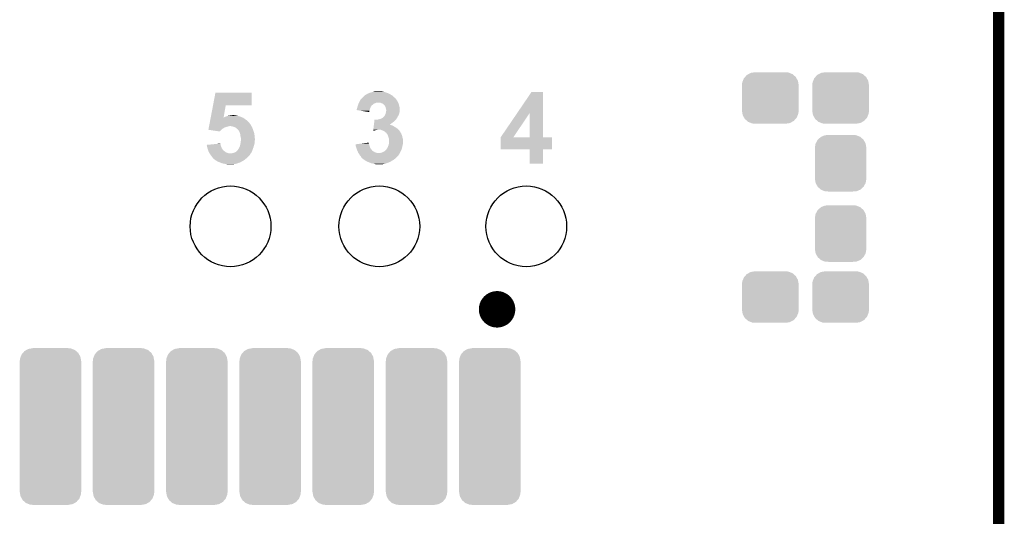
# Model space of a CAD drawing. Extents: x -1.3 to 24.2, y -3.9 to 53.4.
# Tile 25 of 28: x 10.8 to 24.2, y 39.9 to 46.6. Entities that reach past the tile are written whole.
import ezdxf

# ---------------------------------------------------------------- set-up
doc = ezdxf.new("R2010")
doc.units = 0
doc.layers.get('0').update_dxf_attribs({"linetype": 'CONTINUOUS'})
for name, color, linetype in [('RAK11720_CLICK_V100_GKO', 14, 'CONTINUOUS'), ('RAK11720_CLICK_V100_GTO', 12, 'CONTINUOUS'), ('RAK11720_CLICK_V100_GTS', 13, 'CONTINUOUS')]:
    doc.layers.add(name, color=color, linetype=linetype)

# ---------------------------------------------------------------- blocks, each defined once
blk = doc.blocks.new('ROUND_78')
blk.add_circle((0, 0), 0.551)
blk = doc.blocks.new('CUSTOM_79')
for points in [[(-0.360486, 0.26887), (-0.34504, 0.286174), (0.357822, 0.26887), (0.348152, 0.286174)], [(-0.34504, 0.286174), (-0.320744, 0.31339), (0.348152, 0.286174), (0.317222, 0.31339)], [(-0.320744, 0.31339), (-0.298526, 0.325596), (0.317222, 0.31339), (0.30335, 0.325596)], [(-0.298526, 0.325596), (-0.268438, 0.342124), (0.30335, 0.325596), (0.2622, 0.342124)], [(-0.268438, 0.342124), (-0.233628, 0.347838), (0.2622, 0.342124), (0.247972, 0.347838)], [(-0.233628, 0.347838), (-0.20955, 0.35179), (0.247972, 0.347838), (0.20955, 0.35179)], [(-0.38735, 0.17526), (-0.383124, 0.213652), (0.38735, 0.17526), (0.380766, 0.213652)], [(-0.38608, 0.154124), (-0.38735, 0.17526), (0.38608, 0.154124), (0.38735, 0.17526)], [(-0.38608, -0.154124), (-0.38608, 0.154124), (0.38608, -0.154124), (0.38608, 0.154124)], [(-0.383124, 0.213652), (-0.37475, 0.234078), (0.380766, 0.213652), (0.377262, 0.234078)], [(-0.37475, 0.234078), (-0.360486, 0.26887), (0.377262, 0.234078), (0.357822, 0.26887)], [(-0.38735, -0.17526), (-0.38608, -0.154124), (0.38735, -0.17526), (0.38608, -0.154124)], [(-0.380764, -0.213652), (-0.38735, -0.17526), (0.383124, -0.213652), (0.38735, -0.17526)], [(-0.377262, -0.234078), (-0.380764, -0.213652), (0.374748, -0.234078), (0.383124, -0.213652)], [(-0.35782, -0.26887), (-0.377262, -0.234078), (0.360486, -0.26887), (0.374748, -0.234078)], [(-0.348152, -0.286174), (-0.35782, -0.26887), (0.345038, -0.286174), (0.360486, -0.26887)], [(-0.31722, -0.31339), (-0.348152, -0.286174), (0.320744, -0.31339), (0.345038, -0.286174)], [(-0.30335, -0.325596), (-0.31722, -0.31339), (0.298524, -0.325596), (0.320744, -0.31339)], [(-0.262198, -0.342124), (-0.30335, -0.325596), (0.268438, -0.342124), (0.298524, -0.325596)], [(-0.247972, -0.347838), (-0.262198, -0.342124), (0.233626, -0.347838), (0.268438, -0.342124)], [(-0.20955, -0.35179), (-0.247972, -0.347838), (0.20955, -0.35179), (0.233626, -0.347838)]]:
    blk.add_solid(points)
blk = doc.blocks.new('CUSTOM_83')
for points in [[(-0.415608, 0.928962), (-0.405936, 0.953878), (0.413076, 0.928962), (0.408612, 0.953878)], [(-0.405936, 0.953878), (-0.394088, 0.984392), (0.408612, 0.953878), (0.391218, 0.984392)], [(-0.394088, 0.984392), (-0.375872, 1.005534), (0.391218, 0.984392), (0.379164, 1.005534)], [(-0.375872, 1.005534), (-0.355274, 1.029436), (0.379164, 1.005534), (0.351456, 1.029436)], [(-0.355274, 1.029436), (-0.329106, 1.044372), (0.351456, 1.029436), (0.33414, 1.044372)], [(-0.329106, 1.044372), (-0.303632, 1.05891), (0.33414, 1.044372), (0.296752, 1.05891)], [(-0.303632, 1.05891), (-0.264608, 1.06592), (0.296752, 1.05891), (0.278722, 1.06592)], [(-0.264608, 1.06592), (-0.24511, 1.069422), (0.278722, 1.06592), (0.24511, 1.069422)], [(-0.24511, 1.069422), (-0.24511, 1.07061), (0.24511, 1.069422), (0.24511, 1.07061)], [(-0.42037, -0.89535), (-0.42037, 0.89535), (0.42037, -0.89535), (0.42037, 0.89535)], [(-0.419096, 0.89535), (-0.415608, 0.928962), (0.419096, 0.89535), (0.413076, 0.928962)], [(-0.413074, -0.928962), (-0.419096, -0.89535), (0.415608, -0.928962), (0.419096, -0.89535)], [(-0.408612, -0.953878), (-0.413074, -0.928962), (0.405934, -0.953878), (0.415608, -0.928962)], [(-0.391216, -0.984392), (-0.408612, -0.953878), (0.394088, -0.984392), (0.405934, -0.953878)], [(-0.379164, -1.005534), (-0.391216, -0.984392), (0.37587, -1.005534), (0.394088, -0.984392)], [(-0.351454, -1.029436), (-0.379164, -1.005534), (0.355274, -1.029436), (0.37587, -1.005534)], [(-0.33414, -1.044372), (-0.351454, -1.029436), (0.329104, -1.044372), (0.355274, -1.029436)], [(-0.29675, -1.05891), (-0.33414, -1.044372), (0.303632, -1.05891), (0.329104, -1.044372)], [(-0.278722, -1.06592), (-0.29675, -1.05891), (0.264606, -1.06592), (0.303632, -1.05891)], [(-0.24511, -1.069422), (-0.278722, -1.06592), (0.24511, -1.069422), (0.264606, -1.06592)], [(-0.24511, -1.07061), (-0.24511, -1.069422), (0.24511, -1.07061), (0.24511, -1.069422)]]:
    blk.add_solid(points)
blk = doc.blocks.new('CUSTOM_86')
for points in [[(-0.342144, 0.268372), (-0.341452, 0.269636), (0.34192, 0.268372), (0.341702, 0.269636)], [(-0.341452, 0.269636), (-0.313432, 0.320688), (0.341702, 0.269636), (0.313176, 0.320688)], [(-0.313432, 0.320688), (-0.312264, 0.321732), (0.313176, 0.320688), (0.312592, 0.321732)], [(-0.312264, 0.321732), (-0.26893, 0.360448), (0.312592, 0.321732), (0.268592, 0.360448)], [(-0.26893, 0.360448), (-0.267216, 0.361152), (0.268592, 0.360448), (0.26779, 0.361152)], [(-0.267216, 0.361152), (-0.213724, 0.383108), (0.26779, 0.361152), (0.21312, 0.383108)], [(-0.213724, 0.383108), (-0.20803, 0.383392), (0.21312, 0.383108), (0.212412, 0.383392)], [(-0.20803, 0.383392), (-0.154122, 0.38608), (0.212412, 0.383392), (0.154132, 0.38608)], [(-0.35179, 0.21082), (-0.342144, 0.268372), (0.35179, 0.21082), (0.34192, 0.268372)], [(-0.35179, 0.20955), (-0.35179, 0.21082), (0.35179, 0.20955), (0.35179, 0.21082)], [(-0.35179, -0.20955), (-0.35179, 0.20955), (0.35179, -0.20955), (0.35179, 0.20955)], [(-0.35179, -0.21082), (-0.35179, -0.20955), (0.35179, -0.21082), (0.35179, -0.20955)], [(-0.34192, -0.268358), (-0.35179, -0.21082), (0.342148, -0.268358), (0.35179, -0.21082)], [(-0.341702, -0.269636), (-0.34192, -0.268358), (0.341446, -0.269636), (0.342148, -0.268358)], [(-0.313184, -0.320676), (-0.341702, -0.269636), (0.31344, -0.320676), (0.341446, -0.269636)], [(-0.312594, -0.321732), (-0.313184, -0.320676), (0.312258, -0.321732), (0.31344, -0.320676)], [(-0.268602, -0.36044), (-0.312594, -0.321732), (0.26894, -0.36044), (0.312258, -0.321732)], [(-0.267792, -0.361154), (-0.268602, -0.36044), (0.2672, -0.361154), (0.26894, -0.36044)], [(-0.213136, -0.383104), (-0.267792, -0.361154), (0.213734, -0.383104), (0.2672, -0.361154)], [(-0.212414, -0.383394), (-0.213136, -0.383104), (0.207926, -0.383394), (0.213734, -0.383104)], [(-0.154122, -0.38608), (-0.212414, -0.383394), (0.154132, -0.38608), (0.207926, -0.383394)]]:
    blk.add_solid(points)

msp = doc.modelspace()

# ---------------------------------------------------------------- linework, layer by layer
at = {"layer": 'RAK11720_CLICK_V100_GKO', "const_width": 0.1524}
msp.add_lwpolyline([(24.13, -1.27), (24.13, 51.054)], dxfattribs=at)
at = {"layer": 'RAK11720_CLICK_V100_GTO', "const_width": 0.24892}
msp.add_lwpolyline([(17.15516, 42.68216, 1), (17.40408, 42.68216, 1)], format="xyb", close=True, dxfattribs=at)
at = {"layer": 'RAK11720_CLICK_V100_GTO'}
for points in [[(13.400772, 45.466), (13.434072, 45.641238), (13.929338, 45.466), (13.92936, 45.641238)], [(13.434072, 45.641238), (13.434078, 45.64126), (13.92936, 45.641238), (13.434078, 45.64126)], [(15.43812, 45.57014), (15.453362, 45.585382), (15.882626, 45.57014), (15.86738, 45.585382)], [(15.453362, 45.585382), (15.4559, 45.58792), (15.86738, 45.585382), (15.86442, 45.58792)], [(15.4559, 45.58792), (15.470718, 45.60062), (15.86442, 45.58792), (15.8496, 45.60062)], [(15.470718, 45.60062), (15.473682, 45.60316), (15.8496, 45.60062), (15.845156, 45.60316)], [(15.473682, 45.60316), (15.494, 45.615858), (15.845156, 45.60316), (15.822934, 45.615858)], [(15.494, 45.615858), (15.503148, 45.62094), (15.822934, 45.615858), (15.814038, 45.62094)], [(15.503148, 45.62094), (15.516866, 45.62856), (15.814038, 45.62094), (15.7988, 45.62856)], [(15.516866, 45.62856), (15.5194, 45.628582), (15.7988, 45.62856), (15.798756, 45.628582)], [(15.5194, 45.628582), (15.519414, 45.6311), (15.798756, 45.628582), (15.79372, 45.6311)], [(15.519414, 45.6311), (15.519416, 45.631104), (15.79372, 45.6311), (15.793712, 45.631104)], [(15.519416, 45.631104), (15.54226, 45.63872), (15.793712, 45.631104), (15.775942, 45.63872)], [(15.54226, 45.63872), (15.56004, 45.6438), (15.775942, 45.63872), (15.758162, 45.6438)], [(15.56004, 45.6438), (15.580358, 45.64888), (15.758162, 45.6438), (15.74038, 45.64888)], [(15.580358, 45.64888), (15.597286, 45.653958), (15.74038, 45.64888), (15.725142, 45.653958)], [(15.597286, 45.653958), (15.605762, 45.6565), (15.725142, 45.653958), (15.709902, 45.6565)], [(15.605762, 45.6565), (15.631158, 45.65904), (15.697202, 45.6565), (15.684498, 45.65904)], [(17.555944, 45.36434), (17.749514, 45.648858), (17.907012, 45.36434), (17.907, 45.648858)], [(17.749514, 45.648858), (17.74953, 45.64888), (17.907, 45.648858), (17.74953, 45.64888)], [(13.369398, 45.300904), (13.400768, 45.465982), (13.545846, 45.300904), (13.573756, 45.465982)], [(13.400768, 45.465982), (13.400772, 45.466), (13.573756, 45.465982), (13.929338, 45.466)], [(15.372714, 45.44568), (15.37462, 45.453298), (15.55496, 45.44568), (15.560672, 45.453298)], [(15.37462, 45.453298), (15.375466, 45.45584), (15.560672, 45.453298), (15.562578, 45.45584)], [(15.375466, 45.45584), (15.37885, 45.465994), (15.562578, 45.45584), (15.567658, 45.465994)], [(15.37885, 45.465994), (15.379698, 45.468538), (15.567658, 45.465994), (15.572736, 45.468538)], [(15.379698, 45.468538), (15.380546, 45.47108), (15.572736, 45.468538), (15.57528, 45.47108)], [(15.380546, 45.47108), (15.38224, 45.47616), (15.57528, 45.47108), (15.58163, 45.47616)], [(15.38224, 45.47616), (15.388334, 45.491398), (15.58163, 45.47616), (15.600678, 45.491398)], [(15.388334, 45.491398), (15.390368, 45.49648), (15.600678, 45.491398), (15.615922, 45.49648)], [(15.390368, 45.49648), (15.392398, 45.501558), (15.615922, 45.49648), (15.628618, 45.501558)], [(15.392398, 45.501558), (15.3924, 45.50156), (15.628618, 45.501558), (15.628624, 45.50156)], [(15.3924, 45.50156), (15.39367, 45.5041), (15.628624, 45.50156), (15.638778, 45.5041)], [(15.39367, 45.5041), (15.40256, 45.52188), (15.929468, 45.5041), (15.91959, 45.52188)], [(15.40256, 45.52188), (15.40397, 45.52442), (15.91959, 45.52188), (15.918178, 45.52442)], [(15.40397, 45.52442), (15.41526, 45.544738), (15.918178, 45.52442), (15.90548, 45.544738)], [(15.41526, 45.544738), (15.415262, 45.54474), (15.90548, 45.544738), (15.90548, 45.54474)], [(15.415262, 45.54474), (15.42288, 45.552362), (15.90548, 45.54474), (15.899382, 45.552362)], [(15.42288, 45.552362), (15.42669, 45.55744), (15.899382, 45.552362), (15.89532, 45.55744)], [(15.42669, 45.55744), (15.430502, 45.56252), (15.89532, 45.55744), (15.891932, 45.56252)], [(15.430502, 45.56252), (15.433036, 45.565056), (15.891932, 45.56252), (15.89024, 45.565056)], [(15.433036, 45.565056), (15.435574, 45.567594), (15.89024, 45.565056), (15.885174, 45.567594)], [(15.435574, 45.567594), (15.438098, 45.570118), (15.885174, 45.567594), (15.88516, 45.570118)], [(15.438098, 45.570118), (15.43812, 45.57014), (15.88516, 45.570118), (15.882626, 45.57014)], [(15.689578, 45.50156), (15.674338, 45.5041), (15.93088, 45.50156), (15.929468, 45.5041)], [(15.689582, 45.501558), (15.689578, 45.50156), (15.93088, 45.501558), (15.93088, 45.50156)], [(15.702278, 45.49394), (15.689582, 45.501558), (15.93342, 45.49394), (15.93088, 45.501558)], [(15.714978, 45.491402), (15.702278, 45.49394), (15.934266, 45.491402), (15.93342, 45.49394)], [(15.725138, 45.48378), (15.714978, 45.491402), (15.936806, 45.48378), (15.934266, 45.491402)], [(15.732754, 45.476166), (15.725138, 45.48378), (15.939344, 45.476166), (15.936806, 45.48378)], [(15.735292, 45.47616), (15.732754, 45.476166), (15.939346, 45.47616), (15.939344, 45.476166)], [(15.73936, 45.47108), (15.735292, 45.47616), (15.941038, 45.47108), (15.939346, 45.47616)], [(15.74546, 45.46346), (15.73936, 45.47108), (15.942944, 45.46346), (15.941038, 45.47108)], [(15.75308, 45.450762), (15.74546, 45.46346), (15.94612, 45.450762), (15.942944, 45.46346)], [(15.757144, 45.4406), (15.75308, 45.450762), (15.94866, 45.4406), (15.94612, 45.450762)], [(13.568678, 45.31106), (13.58392, 45.31614), (13.779502, 45.31106), (13.762992, 45.31614)], [(13.58392, 45.31614), (13.597468, 45.32122), (13.762992, 45.31614), (13.74648, 45.32122)], [(13.597468, 45.32122), (13.604242, 45.32376), (13.74648, 45.32122), (13.738858, 45.32376)], [(13.604242, 45.32376), (13.624542, 45.326298), (13.738858, 45.32376), (13.73124, 45.326298)], [(13.624542, 45.326298), (13.624558, 45.3263), (13.73124, 45.326298), (13.731232, 45.3263)], [(13.624558, 45.3263), (13.637258, 45.32884), (13.731232, 45.3263), (13.718542, 45.32884)], [(13.637258, 45.32884), (13.64996, 45.33138), (13.705842, 45.32884), (13.695682, 45.33138)], [(13.64996, 45.33138), (13.672822, 45.33392), (13.695682, 45.33138), (13.685522, 45.33392)], [(15.36192, 45.40252), (15.361922, 45.410122), (15.53909, 45.40252), (15.54099, 45.410122)], [(15.409128, 45.394878), (15.36192, 45.40252), (15.53718, 45.394878), (15.53909, 45.40252)], [(15.361922, 45.410122), (15.363612, 45.415198), (15.54099, 45.410122), (15.54226, 45.415198)], [(15.363612, 45.415198), (15.369538, 45.43298), (15.54226, 45.415198), (15.54988, 45.43298)], [(15.369538, 45.43298), (15.372714, 45.44568), (15.54988, 45.43298), (15.55496, 45.44568)], [(15.534616, 45.374564), (15.409128, 45.394878), (15.534616, 45.374564), (15.53718, 45.394878)], [(15.730222, 45.311062), (15.737844, 45.316144), (15.922534, 45.311062), (15.924712, 45.316144)], [(15.737844, 45.316144), (15.739364, 45.31868), (15.924712, 45.316144), (15.9258, 45.31868)], [(15.739364, 45.31868), (15.748506, 45.333916), (15.9258, 45.31868), (15.935958, 45.333916)], [(15.748506, 45.333916), (15.75308, 45.34154), (15.935958, 45.333916), (15.938498, 45.34154)], [(15.75308, 45.34154), (15.75816, 45.35678), (15.938498, 45.34154), (15.943578, 45.35678)], [(15.758158, 45.438062), (15.757144, 45.4406), (15.949084, 45.438062), (15.94866, 45.4406)], [(15.7607, 45.425358), (15.758158, 45.438062), (15.9512, 45.425358), (15.949084, 45.438062)], [(15.75816, 45.35678), (15.760336, 45.3644), (15.943578, 45.35678), (15.946118, 45.3644)], [(15.760336, 45.3644), (15.76324, 45.374562), (15.946118, 45.3644), (15.948152, 45.374562)], [(15.76324, 45.412662), (15.7607, 45.425358), (15.951198, 45.412662), (15.9512, 45.425358)], [(15.765778, 45.405042), (15.76324, 45.412662), (15.951198, 45.405042), (15.951198, 45.412662)], [(15.76324, 45.374562), (15.763556, 45.377098), (15.948152, 45.374562), (15.94866, 45.377098)], [(15.763556, 45.377098), (15.764826, 45.387256), (15.94866, 45.377098), (15.94866, 45.387256)], [(15.764826, 45.387256), (15.765778, 45.394878), (15.94866, 45.387256), (15.951198, 45.394878)], [(15.76578, 45.394882), (15.765778, 45.405042), (15.951198, 45.394882), (15.951198, 45.405042)], [(15.765778, 45.394878), (15.76578, 45.394882), (15.951198, 45.394878), (15.951198, 45.394882)], [(17.327904, 45.029156), (17.555944, 45.36434), (17.500624, 45.029156), (17.726624, 45.36434)], [(17.726638, 45.02912), (17.726624, 45.36434), (17.907022, 45.02912), (17.907012, 45.36434)], [(13.345262, 45.1739), (13.346228, 45.17898), (13.586462, 45.1739), (13.60678, 45.17898)], [(13.346228, 45.17898), (13.34671, 45.18152), (13.60678, 45.17898), (13.619478, 45.18152)], [(13.34671, 45.18152), (13.347192, 45.184058), (13.619478, 45.18152), (13.624556, 45.184058)], [(13.347192, 45.18406), (13.34864, 45.191678), (13.92428, 45.18406), (13.919202, 45.191678)], [(13.347192, 45.184058), (13.347192, 45.18406), (13.624556, 45.184058), (13.634718, 45.18406)], [(13.34864, 45.191678), (13.351054, 45.204376), (13.919202, 45.191678), (13.91412, 45.204376)], [(13.351054, 45.204376), (13.352984, 45.21454), (13.91412, 45.204376), (13.903962, 45.21454)], [(13.352984, 45.21454), (13.354916, 45.224698), (13.903962, 45.21454), (13.89888, 45.224698)], [(13.354916, 45.224698), (13.356364, 45.23232), (13.89888, 45.224698), (13.8938, 45.23232)], [(13.356364, 45.23232), (13.36119, 45.257718), (13.8938, 45.23232), (13.868402, 45.257718)], [(13.36119, 45.257718), (13.36843, 45.295818), (13.868402, 45.257718), (13.815062, 45.295818)], [(13.36843, 45.295818), (13.369396, 45.3009), (13.815062, 45.295818), (13.803206, 45.3009)], [(13.369396, 45.3009), (13.369398, 45.300904), (13.545846, 45.3009), (13.548366, 45.300904)], [(13.545846, 45.3009), (13.545846, 45.300904), (13.803206, 45.3009), (13.803198, 45.300904)], [(13.548366, 45.300904), (13.55598, 45.30598), (13.803198, 45.300904), (13.791354, 45.30598)], [(13.55598, 45.30598), (13.568678, 45.31106), (13.791354, 45.30598), (13.779502, 45.31106)], [(13.657578, 45.18152), (13.634718, 45.18406), (13.925974, 45.18152), (13.92428, 45.18406)], [(13.677898, 45.17644), (13.657578, 45.18152), (13.92936, 45.17644), (13.925974, 45.18152)], [(15.594314, 45.173902), (15.595822, 45.186598), (15.88008, 45.173902), (15.85976, 45.186598)], [(15.595822, 45.186598), (15.596728, 45.19422), (15.85976, 45.186598), (15.841982, 45.19422)], [(15.596728, 45.19422), (15.59733, 45.199298), (15.841982, 45.19422), (15.824202, 45.199298)], [(15.59733, 45.199298), (15.597632, 45.201838), (15.824202, 45.199298), (15.819124, 45.201838)], [(15.597632, 45.20184), (15.599744, 45.21962), (15.81157, 45.20184), (15.8369, 45.21962)], [(15.597632, 45.201838), (15.597632, 45.20184), (15.819124, 45.201838), (15.81157, 45.20184)], [(15.599744, 45.21962), (15.601554, 45.23486), (15.8369, 45.21962), (15.857222, 45.23486)], [(15.601554, 45.23486), (15.603366, 45.2501), (15.857222, 45.23486), (15.875, 45.2501)], [(15.603366, 45.2501), (15.605478, 45.26788), (15.875, 45.2501), (15.892782, 45.26788)], [(15.605478, 45.26788), (15.60578, 45.27042), (15.892782, 45.26788), (15.894958, 45.27042)], [(15.618462, 45.27042), (15.633702, 45.27296), (15.894958, 45.27042), (15.897136, 45.27296)], [(15.651484, 45.27296), (15.66926, 45.27804), (15.897136, 45.27296), (15.90149, 45.27804)], [(15.66926, 45.27804), (15.689582, 45.283122), (15.90149, 45.27804), (15.905846, 45.283122)], [(15.689582, 45.283122), (15.695498, 45.285658), (15.905846, 45.283122), (15.90802, 45.285658)], [(15.695498, 45.285658), (15.707362, 45.290742), (15.90802, 45.285658), (15.911408, 45.290742)], [(15.707362, 45.290742), (15.72158, 45.300898), (15.911408, 45.290742), (15.918178, 45.300898)], [(15.72158, 45.300898), (15.725142, 45.303442), (15.918178, 45.300898), (15.919268, 45.303442)], [(15.725142, 45.303442), (15.730222, 45.311062), (15.919268, 45.303442), (15.922534, 45.311062)], [(13.337544, 45.133282), (13.338022, 45.1358), (13.51282, 45.133282), (13.51534, 45.1358)], [(13.489932, 45.110402), (13.337544, 45.133282), (13.489932, 45.110402), (13.51282, 45.133282)], [(13.338022, 45.1358), (13.339952, 45.14596), (13.51534, 45.1358), (13.52804, 45.14596)], [(13.339952, 45.14596), (13.3414, 45.15358), (13.52804, 45.14596), (13.54074, 45.15358)], [(13.3414, 45.15358), (13.343814, 45.16628), (13.54074, 45.15358), (13.563598, 45.16628)], [(13.343814, 45.16628), (13.345262, 45.1739), (13.563598, 45.16628), (13.586462, 45.1739)], [(13.677904, 45.176438), (13.677898, 45.17644), (13.92936, 45.176438), (13.92936, 45.17644)], [(13.69568, 45.16882), (13.677904, 45.176438), (13.93317, 45.16882), (13.92936, 45.176438)], [(13.710918, 45.161202), (13.69568, 45.16882), (13.93698, 45.161202), (13.93317, 45.16882)], [(13.710922, 45.1612), (13.710918, 45.161202), (13.93698, 45.1612), (13.93698, 45.161202)], [(13.72362, 45.15104), (13.710922, 45.1612), (13.941336, 45.15104), (13.93698, 45.1612)], [(13.733778, 45.14342), (13.72362, 45.15104), (13.9446, 45.14342), (13.941336, 45.15104)], [(13.738854, 45.138346), (13.733778, 45.14342), (13.946504, 45.138346), (13.9446, 45.14342)], [(13.73886, 45.135806), (13.738854, 45.138346), (13.947456, 45.135806), (13.946504, 45.138346)], [(13.749746, 45.123102), (13.73886, 45.135806), (13.952218, 45.123102), (13.947456, 45.135806)], [(13.7541, 45.11802), (13.749746, 45.123102), (13.953672, 45.11802), (13.952218, 45.123102)], [(13.76045, 45.10532), (13.7541, 45.11802), (13.9573, 45.10532), (13.953672, 45.11802)], [(13.76426, 45.0977), (13.76045, 45.10532), (13.95984, 45.0977), (13.9573, 45.10532)], [(13.76934, 45.082458), (13.76426, 45.0977), (13.96492, 45.082458), (13.95984, 45.0977)], [(13.771878, 45.074842), (13.76934, 45.082458), (13.965682, 45.074842), (13.96492, 45.082458)], [(13.77442, 45.051982), (13.771878, 45.074842), (13.967968, 45.051982), (13.965682, 45.074842)], [(13.7795, 45.03166), (13.77442, 45.051982), (13.970002, 45.03166), (13.967968, 45.051982)], [(15.587982, 45.120588), (15.605758, 45.1231), (15.587982, 45.120588), (15.58828, 45.1231)], [(15.58828, 45.1231), (15.588882, 45.128178), (15.605758, 45.1231), (15.620998, 45.128178)], [(15.588882, 45.128178), (15.589184, 45.13072), (15.620998, 45.128178), (15.63624, 45.13072)], [(15.589184, 45.13072), (15.589486, 45.13326), (15.63624, 45.13072), (15.648938, 45.13326)], [(15.589486, 45.13326), (15.590694, 45.14342), (15.934832, 45.13326), (15.9258, 45.14342)], [(15.590694, 45.14342), (15.592806, 45.1612), (15.9258, 45.14342), (15.902938, 45.1612)], [(15.592806, 45.1612), (15.594314, 45.173902), (15.902938, 45.1612), (15.88008, 45.173902)], [(15.709902, 45.12564), (15.692116, 45.13326), (15.941606, 45.12564), (15.934832, 45.13326)], [(15.725138, 45.12056), (15.709902, 45.12564), (15.94612, 45.12056), (15.941606, 45.12564)], [(15.730218, 45.11802), (15.725138, 45.12056), (15.94866, 45.11802), (15.94612, 45.12056)], [(15.740378, 45.11294), (15.730218, 45.11802), (15.952048, 45.11294), (15.94866, 45.11802)], [(15.743762, 45.110402), (15.740378, 45.11294), (15.95374, 45.110402), (15.952048, 45.11294)], [(15.750538, 45.10532), (15.743762, 45.110402), (15.95679, 45.10532), (15.95374, 45.110402)], [(15.75816, 45.0977), (15.750538, 45.10532), (15.96136, 45.0977), (15.95679, 45.10532)], [(15.763234, 45.092626), (15.75816, 45.0977), (15.96426, 45.092626), (15.96136, 45.0977)], [(15.76577, 45.09262), (15.763234, 45.092626), (15.964264, 45.09262), (15.96426, 45.092626)], [(15.774852, 45.079918), (15.76577, 45.09262), (15.97152, 45.079918), (15.964264, 45.09262)], [(15.77848, 45.074842), (15.774852, 45.079918), (15.973776, 45.074842), (15.97152, 45.079918)], [(15.78864, 45.057062), (15.77848, 45.074842), (15.98168, 45.057062), (15.973776, 45.074842)], [(15.788642, 45.057058), (15.78864, 45.057062), (15.98168, 45.057058), (15.98168, 45.057062)], [(15.793722, 45.039278), (15.788642, 45.057058), (15.985238, 45.039278), (15.98168, 45.057058)], [(13.314702, 44.92752), (13.422218, 44.937678), (13.504674, 44.92752), (13.50264, 44.937678)], [(13.315266, 44.92498), (13.314702, 44.92752), (13.505182, 44.92498), (13.504674, 44.92752)], [(13.322024, 44.894502), (13.315266, 44.92498), (13.51534, 44.894502), (13.505182, 44.92498)], [(13.422218, 44.937678), (13.50264, 44.945276), (13.50264, 44.937678), (13.50264, 44.945276)], [(13.763624, 44.89958), (13.76934, 44.914822), (13.95476, 44.89958), (13.95945, 44.914822)], [(13.76934, 44.914822), (13.77329, 44.932598), (13.95945, 44.914822), (13.96492, 44.932598)], [(13.77329, 44.932598), (13.77442, 44.93768), (13.96492, 44.932598), (13.965766, 44.93768)], [(13.77442, 44.93768), (13.776112, 44.947838), (13.965766, 44.93768), (13.96746, 44.947838)], [(13.776112, 44.947838), (13.778652, 44.963078), (13.96746, 44.947838), (13.96746, 44.963078)], [(13.778652, 44.963078), (13.7795, 44.968158), (13.96746, 44.963078), (13.968476, 44.968158)], [(13.78204, 45.016422), (13.7795, 45.03166), (13.971524, 45.016422), (13.970002, 45.03166)], [(13.7795, 44.968158), (13.780086, 44.975778), (13.968476, 44.968158), (13.97, 44.975778)], [(13.780086, 44.975778), (13.780866, 44.985936), (13.97, 44.975778), (13.97, 44.985936)], [(13.780866, 44.985936), (13.781452, 44.993558), (13.97, 44.985936), (13.972538, 44.993558)], [(13.781452, 44.993558), (13.78204, 45.001178), (13.972538, 44.993558), (13.972538, 45.001178)], [(13.78204, 45.006262), (13.78204, 45.016422), (13.97254, 45.006262), (13.971524, 45.016422)], [(13.78204, 45.001178), (13.78204, 45.006262), (13.972538, 45.001178), (13.97254, 45.006262)], [(15.3467, 44.93514), (15.426926, 44.9453), (15.531594, 44.93514), (15.52956, 44.9453)], [(15.346982, 44.9326), (15.3467, 44.93514), (15.532102, 44.9326), (15.531594, 44.93514)], [(15.34922, 44.912282), (15.346982, 44.9326), (15.538874, 44.912282), (15.532102, 44.9326)], [(15.353032, 44.90212), (15.34922, 44.912282), (15.54226, 44.90212), (15.538874, 44.912282)], [(15.426926, 44.9453), (15.507136, 44.955458), (15.52956, 44.9453), (15.52702, 44.955458)], [(15.507136, 44.955458), (15.52702, 44.957976), (15.52702, 44.955458), (15.52702, 44.957976)], [(15.79118, 44.9072), (15.797846, 44.924978), (15.986336, 44.9072), (15.9893, 44.924978)], [(15.796578, 45.03166), (15.793722, 45.039278), (15.98676, 45.03166), (15.985238, 45.039278)], [(15.801338, 45.018962), (15.796578, 45.03166), (15.990224, 45.018962), (15.98676, 45.03166)], [(15.797846, 44.924978), (15.7988, 44.927522), (15.9893, 44.924978), (15.990316, 44.927522)], [(15.7988, 44.927522), (15.80083, 44.937676), (15.990316, 44.927522), (15.994378, 44.937676)], [(15.80083, 44.937676), (15.80337, 44.950376), (15.994378, 44.937676), (15.99438, 44.950376)], [(15.80388, 45.003722), (15.801338, 45.018962), (15.99438, 45.003722), (15.990224, 45.018962)], [(15.80337, 44.950376), (15.80388, 44.952922), (15.99438, 44.950376), (15.995226, 44.952922)], [(15.80388, 45.003718), (15.80388, 45.003722), (15.99438, 45.003718), (15.99438, 45.003722)], [(15.80388, 44.970702), (15.80388, 45.003718), (15.99692, 44.970702), (15.99438, 45.003718)], [(15.80388, 44.957998), (15.80388, 44.970702), (15.996918, 44.957998), (15.99692, 44.970702)], [(15.80388, 44.952922), (15.80388, 44.957998), (15.995226, 44.952922), (15.996918, 44.957998)], [(17.32788, 44.866582), (17.327882, 45.029098), (18.028898, 44.866582), (18.02892, 45.029098)], [(17.327882, 45.02912), (17.327884, 45.029126), (17.726638, 45.02912), (17.68897, 45.029126)], [(17.327882, 45.029098), (17.327882, 45.02912), (18.02892, 45.029098), (17.907022, 45.02912)], [(17.327884, 45.029126), (17.327904, 45.029156), (17.68897, 45.029126), (17.500624, 45.029156)], [(13.32484, 44.881802), (13.322024, 44.894502), (13.520784, 44.881802), (13.51534, 44.894502)], [(13.326534, 44.87672), (13.32484, 44.881802), (13.522962, 44.87672), (13.520784, 44.881802)], [(13.336696, 44.846234), (13.326534, 44.87672), (13.54836, 44.846234), (13.522962, 44.87672)], [(13.33754, 44.843702), (13.336696, 44.846234), (13.548376, 44.843702), (13.54836, 44.846234)], [(13.337544, 44.843696), (13.33754, 44.843702), (13.548376, 44.843696), (13.548376, 44.843702)], [(13.338716, 44.841158), (13.337544, 44.843696), (13.555984, 44.841158), (13.548376, 44.843696)], [(13.341058, 44.83608), (13.338716, 44.841158), (13.5636, 44.83608), (13.555984, 44.841158)], [(13.344576, 44.828458), (13.341058, 44.83608), (13.573762, 44.828458), (13.5636, 44.83608)], [(13.348094, 44.820838), (13.344576, 44.828458), (13.58646, 44.820838), (13.573762, 44.828458)], [(13.35278, 44.810682), (13.348094, 44.820838), (13.622016, 44.810682), (13.58646, 44.820838)], [(13.352782, 44.81068), (13.35278, 44.810682), (13.622022, 44.81068), (13.622016, 44.810682)], [(13.354814, 44.80814), (13.352782, 44.81068), (13.91412, 44.80814), (13.915934, 44.81068)], [(13.36294, 44.79798), (13.354814, 44.80814), (13.90777, 44.79798), (13.91412, 44.80814)], [(13.369714, 44.78782), (13.36294, 44.79798), (13.901422, 44.78782), (13.90777, 44.79798)], [(13.3731, 44.78274), (13.369714, 44.78782), (13.898876, 44.78274), (13.901422, 44.78782)], [(13.376912, 44.777658), (13.3731, 44.78274), (13.891258, 44.777658), (13.898876, 44.78274)], [(13.382628, 44.770038), (13.376912, 44.777658), (13.886178, 44.770038), (13.891258, 44.777658)], [(13.649962, 44.81068), (13.66012, 44.81322), (13.915934, 44.81068), (13.917748, 44.81322)], [(13.66012, 44.81322), (13.675362, 44.815762), (13.917748, 44.81322), (13.919564, 44.815762)], [(13.675362, 44.815762), (13.690598, 44.82084), (13.919564, 44.815762), (13.92319, 44.82084)], [(13.690598, 44.82084), (13.702444, 44.825918), (13.92319, 44.82084), (13.926818, 44.825918)], [(13.702444, 44.825918), (13.70838, 44.828462), (13.926818, 44.825918), (13.927908, 44.828462)], [(13.70838, 44.828462), (13.723618, 44.841158), (13.927908, 44.828462), (13.93335, 44.841158)], [(13.723618, 44.841158), (13.726158, 44.8437), (13.93335, 44.841158), (13.93444, 44.8437)], [(13.726158, 44.8437), (13.738862, 44.856404), (13.93444, 44.8437), (13.939204, 44.856404)], [(13.738862, 44.856404), (13.741402, 44.86148), (13.939204, 44.856404), (13.941106, 44.86148)], [(13.741402, 44.86148), (13.74394, 44.86402), (13.941106, 44.86148), (13.94206, 44.86402)], [(13.74394, 44.86402), (13.746482, 44.866564), (13.94206, 44.86402), (13.942968, 44.866564)], [(13.746482, 44.866564), (13.75156, 44.876718), (13.942968, 44.866564), (13.946594, 44.876718)], [(13.75156, 44.876718), (13.76172, 44.8945), (13.946594, 44.876718), (13.952944, 44.8945)], [(13.76172, 44.8945), (13.763624, 44.89958), (13.952944, 44.8945), (13.95476, 44.89958)], [(15.356842, 44.89196), (15.353032, 44.90212), (15.546072, 44.89196), (15.54226, 44.90212)], [(15.360018, 44.8818), (15.356842, 44.89196), (15.549882, 44.8818), (15.546072, 44.89196)], [(15.369538, 44.851322), (15.360018, 44.8818), (15.575274, 44.851322), (15.549882, 44.8818)], [(15.369542, 44.851314), (15.369538, 44.851322), (15.57528, 44.851314), (15.575274, 44.851322)], [(15.370716, 44.848774), (15.369542, 44.851314), (15.575286, 44.848774), (15.57528, 44.851314)], [(15.373058, 44.843698), (15.370716, 44.848774), (15.580364, 44.843698), (15.575286, 44.848774)], [(15.377746, 44.83354), (15.373058, 44.843698), (15.600678, 44.83354), (15.580364, 44.843698)], [(15.381264, 44.82592), (15.377746, 44.83354), (15.61338, 44.82592), (15.600678, 44.83354)], [(15.383608, 44.82084), (15.381264, 44.82592), (15.62862, 44.82084), (15.61338, 44.82592)], [(15.38478, 44.8183), (15.383608, 44.82084), (15.637512, 44.8183), (15.62862, 44.82084)], [(15.386474, 44.81576), (15.38478, 44.8183), (15.646402, 44.81576), (15.637512, 44.8183)], [(15.394942, 44.80306), (15.386474, 44.81576), (15.946118, 44.80306), (15.952468, 44.81576)], [(15.40561, 44.78528), (15.394942, 44.80306), (15.93342, 44.78528), (15.946118, 44.80306)], [(15.410178, 44.777662), (15.40561, 44.78528), (15.92689, 44.777662), (15.93342, 44.78528)], [(15.420338, 44.7675), (15.410178, 44.777662), (15.918182, 44.7675), (15.92689, 44.777662)], [(15.676882, 44.81576), (15.68704, 44.8183), (15.952468, 44.81576), (15.953738, 44.8183)], [(15.68704, 44.8183), (15.69974, 44.820842), (15.953738, 44.8183), (15.95501, 44.820842)], [(15.69974, 44.820842), (15.707356, 44.82338), (15.95501, 44.820842), (15.95628, 44.82338)], [(15.707356, 44.82338), (15.71498, 44.82592), (15.95628, 44.82338), (15.957368, 44.82592)], [(15.71498, 44.82592), (15.730218, 44.83354), (15.957368, 44.82592), (15.960634, 44.83354)], [(15.730218, 44.83354), (15.74355, 44.84116), (15.960634, 44.83354), (15.9639, 44.84116)], [(15.74355, 44.84116), (15.748, 44.843702), (15.9639, 44.84116), (15.96517, 44.843702)], [(15.748, 44.843702), (15.765778, 44.86148), (15.96517, 44.843702), (15.97406, 44.86148)], [(15.765778, 44.86148), (15.770862, 44.866564), (15.97406, 44.86148), (15.975624, 44.866564)], [(15.770862, 44.866564), (15.77594, 44.876718), (15.975624, 44.866564), (15.978748, 44.876718)], [(15.77594, 44.876718), (15.78356, 44.889422), (15.978748, 44.876718), (15.982658, 44.889422)], [(15.78356, 44.889422), (15.785734, 44.894498), (15.982658, 44.889422), (15.98422, 44.894498)], [(15.785734, 44.894498), (15.79118, 44.9072), (15.98422, 44.894498), (15.986336, 44.9072)], [(17.726638, 44.86656), (17.32788, 44.866582), (18.028898, 44.86656), (18.028898, 44.866582)], [(17.72664, 44.866538), (17.726638, 44.86656), (17.907, 44.866538), (18.028898, 44.86656)], [(17.72666, 44.671002), (17.72664, 44.866538), (17.906978, 44.671002), (17.907, 44.866538)], [(13.39596, 44.75226), (13.382628, 44.770038), (13.8684, 44.75226), (13.886178, 44.770038)], [(13.399348, 44.74718), (13.39596, 44.75226), (13.86332, 44.74718), (13.8684, 44.75226)], [(13.40104, 44.74464), (13.399348, 44.74718), (13.85951, 44.74464), (13.86332, 44.74718)], [(13.40866, 44.73702), (13.40104, 44.74464), (13.84808, 44.73702), (13.85951, 44.74464)], [(13.411194, 44.734486), (13.40866, 44.73702), (13.845038, 44.734486), (13.84808, 44.73702)], [(13.413734, 44.73448), (13.411194, 44.734486), (13.845032, 44.73448), (13.845038, 44.734486)], [(13.416282, 44.731938), (13.413734, 44.73448), (13.84198, 44.731938), (13.845032, 44.73448)], [(13.425426, 44.72432), (13.416282, 44.731938), (13.83284, 44.72432), (13.84198, 44.731938)], [(13.431522, 44.71924), (13.425426, 44.72432), (13.825726, 44.71924), (13.83284, 44.72432)], [(13.444856, 44.71162), (13.431522, 44.71924), (13.815058, 44.71162), (13.825726, 44.71924)], [(13.462634, 44.70146), (13.444856, 44.71162), (13.794742, 44.70146), (13.815058, 44.71162)], [(13.467078, 44.69892), (13.462634, 44.70146), (13.790678, 44.69892), (13.794742, 44.70146)], [(13.4874, 44.6913), (13.467078, 44.69892), (13.778486, 44.6913), (13.790678, 44.69892)], [(13.493332, 44.688758), (13.4874, 44.6913), (13.77442, 44.688758), (13.778486, 44.6913)], [(13.511104, 44.681142), (13.493332, 44.688758), (13.74902, 44.681142), (13.77442, 44.688758)], [(13.522958, 44.676062), (13.511104, 44.681142), (13.73632, 44.676062), (13.74902, 44.681142)], [(13.54667, 44.67098), (13.522958, 44.676062), (13.723618, 44.67098), (13.73632, 44.676062)], [(13.55852, 44.66844), (13.54667, 44.67098), (13.710918, 44.66844), (13.723618, 44.67098)], [(13.57376, 44.6659), (13.55852, 44.66844), (13.69822, 44.6659), (13.710918, 44.66844)], [(13.588998, 44.66336), (13.57376, 44.6659), (13.682978, 44.66336), (13.69822, 44.6659)], [(13.614398, 44.66082), (13.604238, 44.66336), (13.667738, 44.66082), (13.682978, 44.66336)], [(15.425418, 44.757344), (15.420338, 44.7675), (15.908024, 44.757344), (15.918182, 44.7675)], [(15.440662, 44.7421), (15.425418, 44.757344), (15.89278, 44.7421), (15.908024, 44.757344)], [(15.445734, 44.737026), (15.440662, 44.7421), (15.885168, 44.737026), (15.89278, 44.7421)], [(15.448274, 44.73702), (15.445734, 44.737026), (15.88516, 44.73702), (15.885168, 44.737026)], [(15.46352, 44.72432), (15.448274, 44.73702), (15.868224, 44.72432), (15.88516, 44.73702)], [(15.467584, 44.72178), (15.46352, 44.72432), (15.864838, 44.72178), (15.868224, 44.72432)], [(15.479776, 44.71416), (15.467584, 44.72178), (15.849602, 44.71416), (15.864838, 44.72178)], [(15.48384, 44.71162), (15.479776, 44.71416), (15.845366, 44.71162), (15.849602, 44.71416)], [(15.491458, 44.706542), (15.48384, 44.71162), (15.8369, 44.706542), (15.845366, 44.71162)], [(15.499078, 44.701462), (15.491458, 44.706542), (15.82928, 44.701462), (15.8369, 44.706542)], [(15.512628, 44.69638), (15.499078, 44.701462), (15.82166, 44.69638), (15.82928, 44.701462)], [(15.5194, 44.69384), (15.512628, 44.69638), (15.815732, 44.69384), (15.82166, 44.69638)], [(15.531256, 44.68876), (15.5194, 44.69384), (15.80388, 44.68876), (15.815732, 44.69384)], [(15.554958, 44.678602), (15.531256, 44.68876), (15.77679, 44.678602), (15.80388, 44.68876)], [(15.57867, 44.67352), (15.554958, 44.678602), (15.763238, 44.67352), (15.77679, 44.678602)], [(15.59052, 44.67098), (15.57867, 44.67352), (15.751808, 44.67098), (15.763238, 44.67352)], [(15.60576, 44.66844), (15.59052, 44.67098), (15.740378, 44.66844), (15.751808, 44.67098)], [(15.620998, 44.663362), (15.60576, 44.66844), (15.717526, 44.663362), (15.740378, 44.66844)], [(15.633698, 44.66336), (15.620998, 44.663362), (15.717518, 44.66336), (15.717526, 44.663362)], [(15.643858, 44.66082), (15.633698, 44.66336), (15.692122, 44.66082), (15.717518, 44.66336)], [(17.906978, 44.67098), (17.72666, 44.671002), (17.906978, 44.67098), (17.906978, 44.671002)]]:
    msp.add_solid(points, dxfattribs=at)

# ---------------------------------------------------------------- block references
at = {"layer": 'RAK11720_CLICK_V100_GTS'}
for name, p in [('CUSTOM_79', (21.01088, 45.5676)), ('CUSTOM_79', (21.971, 45.5676)), ('CUSTOM_86', (21.971, 44.67606)), ('ROUND_78', (13.6398, 43.815)), ('ROUND_78', (15.6718, 43.815)), ('ROUND_78', (17.6784, 43.815)), ('CUSTOM_86', (21.971, 43.71594)), ('CUSTOM_79', (21.01088, 42.8498)), ('CUSTOM_79', (21.971, 42.8498)), ('CUSTOM_83', (11.18108, 41.08196)), ('CUSTOM_83', (12.1793, 41.08196)), ('CUSTOM_83', (13.18006, 41.08196)), ('CUSTOM_83', (14.18082, 41.08196)), ('CUSTOM_83', (15.17904, 41.08196)), ('CUSTOM_83', (16.1798, 41.08196)), ('CUSTOM_83', (17.18056, 41.08196))]:
    msp.add_blockref(name, p, dxfattribs=at)

doc.saveas('drawing.dxf')
